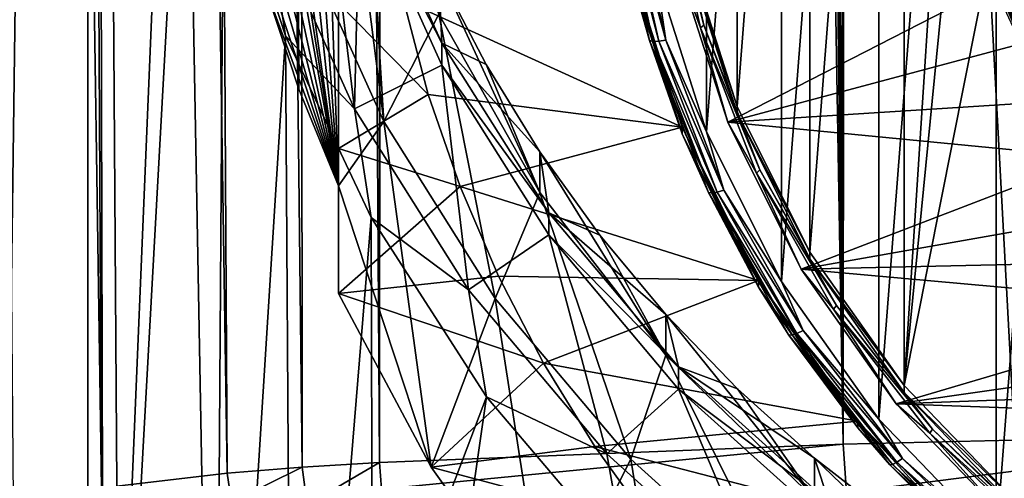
# Model space of a CAD drawing. Header units: metres. Extents: x -24 to 24, y -238 to 25.
# Tile 5 of 256: x -13.43 to -5.92, y -230.43 to -226.93. Entities that reach past the tile are written whole.
import ezdxf

# ---------------------------------------------------------------- set-up
doc = ezdxf.new("R2010")
doc.units = ezdxf.units.M
doc.layers.add('solid_10441023_001', color=7, linetype='CONTINUOUS')

msp = doc.modelspace()

# ---------------------------------------------------------------- linework, layer by layer
at = {"layer": 'solid_10441023_001'}
for points in [[(-10.733887, -31.844719, 19.651564), (-11.317521, -130.804245, 46.054729), (-10.686477, -230.313721, 72.84008)], [(-10.584356, -31.894529, 19.692856), (-10.733887, -31.844719, 19.651564), (-10.686477, -230.313721, 72.84008)], [(-10.584356, -31.894529, 19.692856), (-10.686477, -230.313721, 72.84008), (-7.150012, -230.174042, 73.35321)], [(-9.52827, -32.25478, 19.975271), (-10.584356, -31.894529, 19.692856), (-7.150012, -230.174042, 73.35321)], [(-9.011374, -32.435009, 20.107246), (-9.52827, -32.25478, 19.975271), (-7.150012, -230.174042, 73.35321)], [(-8.321003, -32.677338, 20.276505), (-9.011374, -32.435009, 20.107246), (-7.150012, -230.174042, 73.35321)], [(-7.337283, -33.018314, 20.501909), (-8.321003, -32.677338, 20.276505), (-7.150012, -230.174042, 73.35321)], [(-7.003078, -33.131355, 20.573845), (-7.337283, -33.018314, 20.501909), (-7.150012, -230.174042, 73.35321)], [(-7.003078, -33.131355, 20.573845), (-7.150012, -230.174042, 73.35321), (-3.579541, -230.089828, 73.662628)], [(-5.504597, -33.61039, 20.864798), (-7.003078, -33.131355, 20.573845), (-3.579541, -230.089828, 73.662628)], [(-11.277187, -230.348938, 72.711586), (-11.324952, -129.63208, 45.73917), (-12.383509, -129.714188, 45.459774)], [(-11.317521, -130.804245, 46.054729), (-11.324952, -129.63208, 45.73917), (-11.277187, -230.348938, 72.711586)], [(-11.849316, -230.396072, 72.535133), (-12.383509, -129.714188, 45.459774), (-13.38353, -129.837128, 45.023663)], [(-11.849316, -230.396072, 72.535133), (-11.277187, -230.348938, 72.711586), (-12.383509, -129.714188, 45.459774)], [(-12.807322, -230.510147, 72.114311), (-13.38353, -129.837128, 45.023663), (-14.30041, -129.998825, 44.441826)], [(-12.691421, -230.493851, 72.174362), (-11.849316, -230.396072, 72.535133), (-13.38353, -129.837128, 45.023663)], [(-12.807322, -230.510147, 72.114311), (-12.691421, -230.493851, 72.174362), (-13.38353, -129.837128, 45.023663)], [(-13.480384, -230.620255, 71.708755), (-12.807322, -230.510147, 72.114311), (-14.30041, -129.998825, 44.441826)], [(-11.277187, -230.348938, 72.711586), (-10.686477, -230.313721, 72.84008), (-11.317521, -130.804245, 46.054729)], [(-13.579953, -235.457886, 53.911575), (-13.826743, -184.966751, 39.519295), (-12.914427, -185.124405, 38.960403)], [(-12.911075, -235.570053, 53.497757), (-13.579953, -235.457886, 53.911575), (-12.914427, -185.124405, 38.960403)], [(-12.787926, -235.58783, 53.43222), (-12.911075, -235.570053, 53.497757), (-12.914427, -185.124405, 38.960403)], [(-12.249933, -222.720993, 49.45644), (-12.787926, -235.58783, 53.43222), (-12.914427, -185.124405, 38.960403)], [(-5.983284, -230.914337, 43.653996), (-5.983336, -218.448288, 40.313725), (-4.954326, -217.656235, 40.101494)], [(-4.954263, -231.70639, 43.866222), (-5.983284, -230.914337, 43.653996), (-4.954326, -217.656235, 40.101494)], [(-6.878559, -229.982925, 43.404423), (-6.8786, -219.3797, 40.563297), (-5.983336, -218.448288, 40.313725)], [(-5.983284, -230.914337, 43.653996), (-6.878559, -229.982925, 43.404423), (-5.983336, -218.448288, 40.313725)], [(-11, -218.935944, 44.89608), (-11, -228.20079, 47.378586), (-11.302549, -219.674316, 45.093929)], [(-11, -218.935944, 44.89608), (-11, -229.023392, 44.308575), (-11, -228.20079, 47.378586)], [(-11, -227.91684, 43.754456), (-11, -229.023392, 44.308575), (-11, -218.935944, 44.89608)], [(-11, -226.807541, 43.270107), (-11, -227.91684, 43.754456), (-11, -218.935944, 44.89608)], [(-7.620048, -228.932999, 43.123093), (-7.62008, -220.429642, 40.844627), (-6.8786, -219.3797, 40.563297)], [(-6.878559, -229.982925, 43.404423), (-7.620048, -228.932999, 43.123093), (-6.8786, -219.3797, 40.563297)], [(-7.404517, -228.707092, 43.476673), (-7.404517, -220.448425, 41.263771), (-6.684659, -219.428574, 40.990501)], [(-6.684659, -229.726959, 43.749947), (-7.404517, -228.707092, 43.476673), (-6.684659, -219.428574, 40.990501)], [(-6.349999, -224.577759, 42.370224), (-6.684659, -229.726959, 43.749947), (-6.684659, -219.428574, 40.990501)], [(-11.302549, -219.674316, 45.093929), (-11, -228.20079, 47.378586), (-11.552056, -220.430969, 45.296669)], [(-11.552056, -220.430969, 45.296669), (-11, -228.20079, 47.378586), (-11.747336, -221.202347, 45.503361)], [(-8.191176, -227.787994, 42.816296), (-8.1912, -221.574631, 41.151428), (-7.62008, -220.429642, 40.844627)], [(-7.620048, -228.932999, 43.123093), (-8.191176, -227.787994, 42.816296), (-7.62008, -220.429642, 40.844627)], [(-7.958971, -227.594986, 43.178688), (-7.958971, -221.560532, 41.56176), (-7.404517, -220.448425, 41.263771)], [(-7.404517, -228.707092, 43.476673), (-7.958971, -227.594986, 43.178688), (-7.404517, -220.448425, 41.263771)], [(-11.747336, -221.202347, 45.503361), (-11, -228.20079, 47.378586), (-11.887486, -221.984818, 45.713024)], [(-8.191176, -227.787994, 42.816296), (-8.579176, -226.573547, 42.490883), (-8.1912, -221.574631, 41.151428)], [(-7.958971, -227.594986, 43.178688), (-8.335633, -226.415482, 42.86264), (-7.958971, -221.560532, 41.56176)], [(-11.887486, -221.984818, 45.713024), (-11, -228.20079, 47.378586), (-11.971835, -222.774734, 45.924679)], [(-12.249933, -222.720993, 49.45644), (-12.155847, -224.149155, 49.82671), (-12.787926, -235.58783, 53.43222)], [(-11.971835, -222.774734, 45.924679), (-11, -228.20079, 47.378586), (-12, -223.568359, 46.137333)], [(-12, -223.568359, 46.137333), (-11, -228.20079, 47.378586), (-11.971835, -224.362, 46.349987)], [(-11.307126, -226.259445, 51.620678), (-10.654613, -227.71048, 52.009483), (-11.135494, -223.924286, 50.994972)], [(-10.654613, -227.71048, 52.009483), (-10.794302, -225.439285, 51.400913), (-11.135494, -223.924286, 50.994972)], [(-12.155847, -224.149155, 49.82671), (-11.946554, -235.6884, 53.061661), (-12.787926, -235.58783, 53.43222)], [(-12.155847, -224.149155, 49.82671), (-11.877029, -225.60318, 50.133591), (-11.946554, -235.6884, 53.061661)], [(-11.971835, -224.362, 46.349987), (-11, -228.20079, 47.378586), (-11.887486, -225.151917, 46.561646)], [(-11.259454, -224.430817, 51.95892), (-10.876586, -227.614517, 52.811989), (-11.542687, -226.133255, 52.415089)], [(-11.259454, -224.430817, 51.95892), (-10.835971, -225.890717, 52.350098), (-10.876586, -227.614517, 52.811989)], [(-6.349999, -224.577759, 42.370224), (-6.271821, -225.537262, 42.627323), (-6.684659, -229.726959, 43.749947)], [(-11.887486, -225.151917, 46.561646), (-11, -228.20079, 47.378586), (-11.747336, -225.934387, 46.771309)], [(-10.654613, -227.71048, 52.009483), (-10.233372, -226.891953, 51.790157), (-10.794302, -225.439285, 51.400913)], [(-6.271821, -225.537262, 42.627323), (-6.03921, -226.473145, 42.87809), (-6.684659, -229.726959, 43.749947)], [(-11.877029, -225.60318, 50.133591), (-11.404535, -227.057617, 50.393875), (-11.946554, -235.6884, 53.061661)], [(-11.542687, -226.133255, 52.415089), (-11.404535, -227.057617, 50.393875), (-11.877029, -225.60318, 50.133591)], [(-10.836, -225.722397, 52.977928), (-10.21068, -227.112976, 53.350533), (-10.835971, -225.890717, 52.350098)], [(-10.233372, -226.58136, 52.949268), (-10.21068, -227.112976, 53.350533), (-10.836, -225.722397, 52.977928)], [(-8.898704, -225.881363, 42.448486), (-8.626044, -227.092056, 42.772888), (-8.774351, -226.56398, 42.695374)], [(-8.598752, -227.098755, 42.716911), (-8.626044, -227.092056, 42.772888), (-8.898704, -225.881363, 42.448486)], [(-8.870548, -225.891891, 42.393536), (-8.598752, -227.098755, 42.716911), (-8.898704, -225.881363, 42.448486)], [(-8.471909, -225.821472, 42.434917), (-8.212326, -226.974091, 42.743759), (-8.497974, -225.839111, 42.383587)], [(-8.41028, -226.524445, 42.521862), (-8.497974, -225.839111, 42.383587), (-8.237594, -226.99527, 42.693382)], [(-8.212326, -226.974091, 42.743759), (-8.237594, -226.99527, 42.693382), (-8.497974, -225.839111, 42.383587)], [(-8.335633, -226.467255, 42.669456), (-8.212326, -226.974091, 42.743759), (-8.471909, -225.821472, 42.434917)], [(-11.747336, -225.934387, 46.771309), (-11, -228.20079, 47.378586), (-11.552056, -226.705765, 46.977997)], [(-10.835971, -225.890717, 52.350098), (-10.210635, -227.281296, 52.722702), (-10.876586, -227.614517, 52.811989)], [(-10.21068, -227.112976, 53.350533), (-10.210635, -227.281296, 52.722702), (-10.835971, -225.890717, 52.350098)], [(-8.556235, -227.09816, 42.670918), (-8.598752, -227.098755, 42.716911), (-8.870548, -225.891891, 42.393536)], [(-8.826689, -225.897263, 42.34914), (-8.556235, -227.09816, 42.670918), (-8.870548, -225.891891, 42.393536)], [(-8.771425, -225.896942, 42.31966), (-8.502666, -227.090302, 42.639423), (-8.826689, -225.897263, 42.34914)], [(-8.502666, -227.090302, 42.639423), (-8.556235, -227.09816, 42.670918), (-8.826689, -225.897263, 42.34914)], [(-8.771425, -225.896942, 42.31966), (-8.579176, -226.573547, 42.490883), (-8.502666, -227.090302, 42.639423)], [(-10.876586, -227.614517, 52.811989), (-11.404535, -227.057617, 50.393875), (-11.542687, -226.133255, 52.415089)], [(-11.552056, -226.705765, 46.977997), (-11.302549, -227.462418, 47.18074), (-11.307126, -226.259445, 51.620678)], [(-11, -228.20079, 47.378586), (-10.654613, -227.71048, 52.009483), (-11.307126, -226.259445, 51.620678)], [(-11.302549, -227.462418, 47.18074), (-11, -228.20079, 47.378586), (-11.307126, -226.259445, 51.620678)], [(-7.958971, -227.594986, 43.178688), (-8.335633, -226.467255, 42.669456), (-8.335633, -226.415482, 42.86264)], [(-8.335633, -226.467255, 42.669456), (-7.958971, -227.646759, 42.985504), (-8.212326, -226.974091, 42.743759)], [(-7.958971, -227.594986, 43.178688), (-7.958971, -227.646759, 42.985504), (-8.335633, -226.467255, 42.669456)], [(-6.03921, -226.473145, 42.87809), (-5.815477, -230.63179, 43.992397), (-6.684659, -229.726959, 43.749947)], [(-6.03921, -226.473145, 42.87809), (-6.039209, -226.524918, 42.68491), (-5.657891, -227.414139, 42.923172)], [(-6.03921, -226.473145, 42.87809), (-5.657891, -227.414139, 42.923172), (-5.657896, -227.362366, 43.116356)], [(-6.03921, -226.473145, 42.87809), (-5.657896, -227.362366, 43.116356), (-5.815477, -230.63179, 43.992397)], [(-8.774348, -226.512222, 42.888557), (-8.377859, -227.753799, 43.221241), (-10.504325, -226.784973, 42.961643)], [(-8.377864, -227.805557, 43.028053), (-8.774348, -226.512222, 42.888557), (-8.774351, -226.56398, 42.695374)], [(-8.377864, -227.805557, 43.028053), (-8.377859, -227.753799, 43.221241), (-8.774348, -226.512222, 42.888557)], [(-8.030242, -227.714508, 42.84074), (-8.41028, -226.524445, 42.521862), (-8.237594, -226.99527, 42.693382)], [(-5.933515, -226.637833, 42.552246), (-8.41028, -226.524445, 42.521862), (-8.030242, -227.714508, 42.84074)], [(-5.657891, -227.414139, 42.923172), (-6.039209, -226.524918, 42.68491), (-5.902629, -226.882584, 42.719181)], [(-10.233372, -226.58136, 52.949268), (-9.873894, -227.27504, 53.135139), (-10.21068, -227.112976, 53.350533)], [(-9.464122, -228.252731, 52.154778), (-9.873894, -227.27504, 53.135139), (-10.233372, -226.58136, 52.949268)], [(-10.233372, -226.891953, 51.790157), (-9.464122, -228.252731, 52.154778), (-10.233372, -226.58136, 52.949268)], [(-8.626044, -227.092056, 42.772888), (-8.377864, -227.805557, 43.028053), (-8.774351, -226.56398, 42.695374)], [(-8.502666, -227.090302, 42.639423), (-8.579176, -226.573547, 42.490883), (-8.191176, -227.787994, 42.816296)], [(-11.552056, -226.705765, 46.977997), (-11, -228.20079, 47.378586), (-11.302549, -227.462418, 47.18074)], [(-5.933515, -226.637833, 42.552246), (-8.030242, -227.714508, 42.84074), (-5.745047, -227.104385, 42.677254)], [(-5.8781, -226.887299, 42.664398), (-5.933515, -226.637833, 42.552246), (-5.745047, -227.104385, 42.677254)], [(-10.504325, -226.784973, 42.961643), (-10.314548, -227.503189, 43.154091), (-11, -226.807541, 43.270107)], [(-10.314548, -227.503189, 43.154091), (-11, -227.91684, 43.754456), (-11, -226.807541, 43.270107)], [(-8.377859, -227.753799, 43.221241), (-10.314548, -227.503189, 43.154091), (-10.504325, -226.784973, 42.961643)], [(-10.654613, -227.71048, 52.009483), (-9.803626, -229.06218, 52.37167), (-10.233372, -226.891953, 51.790157)], [(-9.803626, -229.06218, 52.37167), (-9.464122, -228.252731, 52.154778), (-10.233372, -226.891953, 51.790157)], [(-8.212326, -226.974091, 42.743759), (-7.785564, -228.0793, 43.039898), (-8.237594, -226.99527, 42.693382)], [(-8.030242, -227.714508, 42.84074), (-8.237594, -226.99527, 42.693382), (-7.809519, -228.103882, 42.990429)], [(-7.785564, -228.0793, 43.039898), (-7.809519, -228.103882, 42.990429), (-8.237594, -226.99527, 42.693382)], [(-7.958971, -227.646759, 42.985504), (-7.785564, -228.0793, 43.039898), (-8.212326, -226.974091, 42.743759)], [(-11.404535, -227.057617, 50.393875), (-11.347181, -235.739944, 52.871956), (-11.946554, -235.6884, 53.061661)], [(-11.404535, -227.057617, 50.393875), (-10.751254, -228.442047, 50.633736), (-11.347181, -235.739944, 52.871956)], [(-10.876586, -227.614517, 52.811989), (-10.751254, -228.442047, 50.633736), (-11.404535, -227.057617, 50.393875)], [(-10.21068, -227.112976, 53.350533), (-9.395154, -228.408356, 53.697628), (-10.210635, -227.281296, 52.722702)], [(-9.464121, -227.942154, 53.313889), (-9.395154, -228.408356, 53.697628), (-10.21068, -227.112976, 53.350533)], [(-9.873894, -227.27504, 53.135139), (-9.464121, -227.942154, 53.313889), (-10.21068, -227.112976, 53.350533)], [(-8.626044, -227.092056, 42.772888), (-8.177784, -228.25293, 43.083946), (-8.377864, -227.805557, 43.028053)], [(-8.15191, -228.255966, 43.026981), (-8.177784, -228.25293, 43.083946), (-8.626044, -227.092056, 42.772888)], [(-8.598752, -227.098755, 42.716911), (-8.15191, -228.255966, 43.026981), (-8.626044, -227.092056, 42.772888)], [(-8.556235, -227.09816, 42.670918), (-8.111603, -228.249634, 42.979458), (-8.598752, -227.098755, 42.716911)], [(-8.111603, -228.249634, 42.979458), (-8.15191, -228.255966, 43.026981), (-8.598752, -227.098755, 42.716911)], [(-8.502666, -227.090302, 42.639423), (-8.060817, -228.234589, 42.94603), (-8.556235, -227.09816, 42.670918)], [(-8.060817, -228.234589, 42.94603), (-8.111603, -228.249634, 42.979458), (-8.556235, -227.09816, 42.670918)], [(-8.502666, -227.090302, 42.639423), (-8.191176, -227.787994, 42.816296), (-8.060817, -228.234589, 42.94603)], [(-5.745047, -227.104385, 42.677254), (-8.030242, -227.714508, 42.84074), (-5.517311, -227.554352, 42.797825)], [(-10.210635, -227.281296, 52.722702), (-10.007893, -228.994354, 53.181713), (-10.876586, -227.614517, 52.811989)], [(-10.210635, -227.281296, 52.722702), (-9.395102, -228.57666, 53.069794), (-10.007893, -228.994354, 53.181713)], [(-9.395154, -228.408356, 53.697628), (-9.395102, -228.57666, 53.069794), (-10.210635, -227.281296, 52.722702)], [(-9.464122, -228.252731, 52.154778), (-9.464121, -227.942154, 53.313889), (-9.873894, -227.27504, 53.135139)], [(-10.314548, -227.503189, 43.154091), (-10.072206, -228.206497, 43.342541), (-11, -227.91684, 43.754456)], [(-8.377859, -227.753799, 43.221241), (-10.072206, -228.206497, 43.342541), (-10.314548, -227.503189, 43.154091)], [(-5.517311, -227.554352, 42.797825), (-8.030242, -227.714508, 42.84074), (-5.251911, -227.984573, 42.913101)], [(-7.404517, -228.707092, 43.476673), (-7.958971, -227.646759, 42.985504), (-7.958971, -227.594986, 43.178688)], [(-10.007893, -228.994354, 53.181713), (-10.751254, -228.442047, 50.633736), (-10.876586, -227.614517, 52.811989)], [(-7.958971, -227.646759, 42.985504), (-7.404517, -228.75885, 43.283489), (-7.785564, -228.0793, 43.039898)], [(-7.404517, -228.707092, 43.476673), (-7.404517, -228.75885, 43.283489), (-7.958971, -227.646759, 42.985504)], [(-11, -228.20079, 47.378586), (-10.292592, -230.350235, 44.664101), (-10.654613, -227.71048, 52.009483)], [(-10.292592, -230.350235, 44.664101), (-9.803626, -229.06218, 52.37167), (-10.654613, -227.71048, 52.009483)], [(-8.377859, -227.753799, 43.221241), (-7.794221, -228.924438, 43.534912), (-10.072206, -228.206497, 43.342541)], [(-7.794229, -228.976196, 43.341724), (-8.377859, -227.753799, 43.221241), (-8.377864, -227.805557, 43.028053)], [(-7.794229, -228.976196, 43.341724), (-7.794221, -228.924438, 43.534912), (-8.377859, -227.753799, 43.221241)], [(-7.47082, -228.836578, 43.141396), (-8.030242, -227.714508, 42.84074), (-7.809519, -228.103882, 42.990429)], [(-5.251911, -227.984573, 42.913101), (-8.030242, -227.714508, 42.84074), (-7.47082, -228.836578, 43.141396)], [(-8.177784, -228.25293, 43.083946), (-7.794229, -228.976196, 43.341724), (-8.377864, -227.805557, 43.028053)], [(-8.060817, -228.234589, 42.94603), (-8.191176, -227.787994, 42.816296), (-7.620048, -228.932999, 43.123093)], [(-10.072206, -228.206497, 43.342541), (-11, -229.023392, 44.308575), (-11, -227.91684, 43.754456)], [(-9.464122, -228.252731, 52.154778), (-8.502211, -229.493927, 52.487354), (-9.464121, -227.942154, 53.313889)], [(-9.464121, -227.942154, 53.313889), (-9.006095, -228.579361, 53.484627), (-9.395154, -228.408356, 53.697628)], [(-8.502211, -229.493927, 52.487354), (-9.006095, -228.579361, 53.484627), (-9.464121, -227.942154, 53.313889)], [(-5.251911, -227.984573, 42.913101), (-7.47082, -228.836578, 43.141396), (-4.950613, -228.392181, 43.022324)], [(-7.785564, -228.0793, 43.039898), (-7.200312, -229.114594, 43.317303), (-7.809519, -228.103882, 42.990429)], [(-7.47082, -228.836578, 43.141396), (-7.809519, -228.103882, 42.990429), (-7.222466, -229.142349, 43.268688)], [(-7.200312, -229.114594, 43.317303), (-7.222466, -229.142349, 43.268688), (-7.809519, -228.103882, 42.990429)], [(-7.404517, -228.75885, 43.283489), (-7.200312, -229.114594, 43.317303), (-7.785564, -228.0793, 43.039898)], [(-11, -228.20079, 47.378586), (-11, -229.023392, 44.308575), (-10.292592, -230.350235, 44.664101)], [(-10.072206, -228.206497, 43.342541), (-9.778542, -228.891312, 43.526035), (-11, -229.023392, 44.308575)], [(-7.794221, -228.924438, 43.534912), (-9.778542, -228.891312, 43.526035), (-10.072206, -228.206497, 43.342541)], [(-9.803626, -229.06218, 52.37167), (-8.770017, -230.289368, 52.700489), (-9.464122, -228.252731, 52.154778)], [(-8.770017, -230.289368, 52.700489), (-8.502211, -229.493927, 52.487354), (-9.464122, -228.252731, 52.154778)], [(-8.177784, -228.25293, 43.083946), (-7.563047, -229.340378, 43.375324), (-7.794229, -228.976196, 43.341724)], [(-7.539118, -229.339966, 43.31744), (-7.563047, -229.340378, 43.375324), (-8.177784, -228.25293, 43.083946)], [(-8.15191, -228.255966, 43.026981), (-7.539118, -229.339966, 43.31744), (-8.177784, -228.25293, 43.083946)], [(-8.111603, -228.249634, 42.979458), (-7.501841, -229.328293, 43.268478), (-8.15191, -228.255966, 43.026981)], [(-7.501841, -229.328293, 43.268478), (-7.539118, -229.339966, 43.31744), (-8.15191, -228.255966, 43.026981)], [(-8.060817, -228.234589, 42.94603), (-7.454873, -229.306473, 43.233242), (-8.111603, -228.249634, 42.979458)], [(-7.454873, -229.306473, 43.233242), (-7.501841, -229.328293, 43.268478), (-8.111603, -228.249634, 42.979458)], [(-8.060817, -228.234589, 42.94603), (-7.620048, -228.932999, 43.123093), (-7.454873, -229.306473, 43.233242)], [(-9.395154, -228.408356, 53.697628), (-8.404613, -229.584412, 54.012749), (-9.395102, -228.57666, 53.069794)], [(-8.502209, -229.183334, 53.646465), (-8.404613, -229.584412, 54.012749), (-9.395154, -228.408356, 53.697628)], [(-9.006095, -228.579361, 53.484627), (-8.502209, -229.183334, 53.646465), (-9.395154, -228.408356, 53.697628)], [(-4.950613, -228.392181, 43.022324), (-7.47082, -228.836578, 43.141396), (-4.615514, -228.774353, 43.124722)], [(-11.347181, -235.739944, 52.871956), (-10.751254, -228.442047, 50.633736), (-10.739385, -232.108383, 51.683929)], [(-10.007893, -228.994354, 53.181713), (-9.870298, -229.812347, 50.866879), (-10.751254, -228.442047, 50.633736)], [(-10.739385, -232.108383, 51.683929), (-10.751254, -228.442047, 50.633736), (-9.870298, -229.812347, 50.866879)], [(-9.395102, -228.57666, 53.069794), (-8.952799, -230.247055, 53.517376), (-10.007893, -228.994354, 53.181713)], [(-9.395102, -228.57666, 53.069794), (-8.404563, -229.752701, 53.384911), (-8.952799, -230.247055, 53.517376)], [(-8.404613, -229.584412, 54.012749), (-8.404563, -229.752701, 53.384911), (-9.395102, -228.57666, 53.069794)], [(-8.502211, -229.493927, 52.487354), (-8.502209, -229.183334, 53.646465), (-9.006095, -228.579361, 53.484627)], [(-6.684659, -229.726959, 43.749947), (-7.404517, -228.75885, 43.283489), (-7.404517, -228.707092, 43.476673)], [(-4.615514, -228.774353, 43.124722), (-7.47082, -228.836578, 43.141396), (-4.248882, -229.128494, 43.219616)], [(-7.404517, -228.75885, 43.283489), (-6.684659, -229.778717, 43.556759), (-7.200312, -229.114594, 43.317303)], [(-6.684659, -229.726959, 43.749947), (-6.684659, -229.778717, 43.556759), (-7.404517, -228.75885, 43.283489)], [(-6.744513, -229.86557, 43.417114), (-7.47082, -228.836578, 43.141396), (-7.222466, -229.142349, 43.268688)], [(-4.248882, -229.128494, 43.219616), (-7.47082, -228.836578, 43.141396), (-6.744513, -229.86557, 43.417114)], [(-9.778542, -228.891312, 43.526035), (-9.435046, -229.554138, 43.70364), (-11, -229.023392, 44.308575)], [(-7.794221, -228.924438, 43.534912), (-9.435046, -229.554138, 43.70364), (-9.778542, -228.891312, 43.526035)], [(-7.794221, -228.924438, 43.534912), (-7.036473, -229.997971, 43.822567), (-9.435046, -229.554138, 43.70364)], [(-7.036483, -230.049728, 43.629379), (-7.794221, -228.924438, 43.534912), (-7.794229, -228.976196, 43.341724)], [(-7.036483, -230.049728, 43.629379), (-7.036473, -229.997971, 43.822567), (-7.794221, -228.924438, 43.534912)], [(-7.454873, -229.306473, 43.233242), (-7.620048, -228.932999, 43.123093), (-6.878559, -229.982925, 43.404423)], [(-9.435046, -229.554138, 43.70364), (-10.292592, -230.350235, 44.664101), (-11, -229.023392, 44.308575)], [(-8.952799, -230.247055, 53.517376), (-9.870298, -229.812347, 50.866879), (-10.007893, -228.994354, 53.181713)], [(-7.563047, -229.340378, 43.375324), (-7.036483, -230.049728, 43.629379), (-7.794229, -228.976196, 43.341724)], [(-10.292592, -230.350235, 44.664101), (-9.414507, -231.578339, 44.993168), (-9.803626, -229.06218, 52.37167)], [(-9.414507, -231.578339, 44.993168), (-8.770017, -230.289368, 52.700489), (-9.803626, -229.06218, 52.37167)], [(-8.502211, -229.493927, 52.487354), (-7.367218, -230.590256, 52.781113), (-8.502209, -229.183334, 53.646465)], [(-8.502209, -229.183334, 53.646465), (-7.954958, -229.751099, 53.798595), (-8.404613, -229.584412, 54.012749)], [(-7.367218, -230.590256, 52.781113), (-7.954958, -229.751099, 53.798595), (-8.502209, -229.183334, 53.646465)], [(-7.200312, -229.114594, 43.317303), (-6.468481, -230.058884, 43.570328), (-7.222466, -229.142349, 43.268688)], [(-6.744513, -229.86557, 43.417114), (-7.222466, -229.142349, 43.268688), (-6.488383, -230.089554, 43.522491)], [(-6.468481, -230.058884, 43.570328), (-6.488383, -230.089554, 43.522491), (-7.222466, -229.142349, 43.268688)], [(-6.684659, -229.778717, 43.556759), (-6.468481, -230.058884, 43.570328), (-7.200312, -229.114594, 43.317303)], [(-4.248882, -229.128494, 43.219616), (-6.744513, -229.86557, 43.417114), (-3.853216, -229.452194, 43.306347)], [(-7.501841, -229.328293, 43.268478), (-6.739363, -230.312134, 43.532101), (-7.539118, -229.339966, 43.31744)], [(-7.454873, -229.306473, 43.233242), (-6.697169, -230.284164, 43.495213), (-7.501841, -229.328293, 43.268478)], [(-6.697169, -230.284164, 43.495213), (-6.739363, -230.312134, 43.532101), (-7.501841, -229.328293, 43.268478)], [(-7.454873, -229.306473, 43.233242), (-6.878559, -229.982925, 43.404423), (-6.697169, -230.284164, 43.495213)], [(-7.539118, -229.339966, 43.31744), (-6.772851, -230.328705, 43.582371), (-7.563047, -229.340378, 43.375324)], [(-7.563047, -229.340378, 43.375324), (-6.794348, -230.332245, 43.641094), (-7.036483, -230.049728, 43.629379)], [(-6.772851, -230.328705, 43.582371), (-6.794348, -230.332245, 43.641094), (-7.563047, -229.340378, 43.375324)], [(-6.739363, -230.312134, 43.532101), (-6.772851, -230.328705, 43.582371), (-7.539118, -229.339966, 43.31744)], [(-3.853216, -229.452194, 43.306347), (-6.744513, -229.86557, 43.417114), (-3.431253, -229.743195, 43.384323)], [(-9.435046, -229.554138, 43.70364), (-9.043478, -230.191605, 43.874451), (-10.292592, -230.350235, 44.664101)], [(-7.036473, -229.997971, 43.822567), (-9.043478, -230.191605, 43.874451), (-9.435046, -229.554138, 43.70364)], [(-8.770017, -230.289368, 52.700489), (-7.573038, -231.369171, 52.989822), (-8.502211, -229.493927, 52.487354)], [(-7.573038, -231.369171, 52.989822), (-7.367218, -230.590256, 52.781113), (-8.502211, -229.493927, 52.487354)], [(-8.404613, -229.584412, 54.012749), (-7.257511, -230.619232, 54.290028), (-8.404563, -229.752701, 53.384911)], [(-7.367214, -230.279663, 53.940224), (-7.257511, -230.619232, 54.290028), (-8.404613, -229.584412, 54.012749)], [(-7.954958, -229.751099, 53.798595), (-7.367214, -230.279663, 53.940224), (-8.404613, -229.584412, 54.012749)], [(-8.404563, -229.752701, 53.384911), (-7.730893, -231.349365, 53.812737), (-8.952799, -230.247055, 53.517376)], [(-8.404563, -229.752701, 53.384911), (-7.25747, -230.787491, 53.662186), (-7.730893, -231.349365, 53.812737)], [(-7.257511, -230.619232, 54.290028), (-7.25747, -230.787491, 53.662186), (-8.404563, -229.752701, 53.384911)], [(-7.367218, -230.590256, 52.781113), (-7.367214, -230.279663, 53.940224), (-7.954958, -229.751099, 53.798595)], [(-3.431253, -229.743195, 43.384323), (-6.744513, -229.86557, 43.417114), (-2.985812, -229.999573, 43.453022)], [(-5.815477, -230.63179, 43.992397), (-6.684659, -229.778717, 43.556759), (-6.684659, -229.726959, 43.749947)], [(-6.684659, -229.778717, 43.556759), (-5.815477, -230.683548, 43.79921), (-6.468481, -230.058884, 43.570328)], [(-5.815477, -230.63179, 43.992397), (-5.815477, -230.683548, 43.79921), (-6.684659, -229.778717, 43.556759)], [(-9.870298, -229.812347, 50.866879), (-10.727376, -235.777267, 52.734829), (-10.739385, -232.108383, 51.683929)], [(-10.727376, -235.777267, 52.734829), (-9.870298, -229.812347, 50.866879), (-8.808263, -231.06517, 51.051918)], [(-8.952799, -230.247055, 53.517376), (-8.808263, -231.06517, 51.051918), (-9.870298, -229.812347, 50.866879)], [(-5.867545, -230.778519, 43.661736), (-6.744513, -229.86557, 43.417114), (-6.488383, -230.089554, 43.522491)], [(-2.985812, -229.999573, 43.453022), (-6.744513, -229.86557, 43.417114), (-5.867545, -230.778519, 43.661736)], [(-7.036473, -229.997971, 43.822567), (-6.121542, -230.950439, 44.077778), (-9.043478, -230.191605, 43.874451)], [(-6.121555, -231.002182, 43.88459), (-7.036473, -229.997971, 43.822567), (-7.036483, -230.049728, 43.629379)], [(-6.121555, -231.002182, 43.88459), (-6.121542, -230.950439, 44.077778), (-7.036473, -229.997971, 43.822567)], [(-6.697169, -230.284164, 43.495213), (-6.878559, -229.982925, 43.404423), (-5.983284, -230.914337, 43.653996)], [(-7.123167, -230.542267, 73.412476), (-3.579541, -230.089828, 73.662628), (-7.150012, -230.174042, 73.35321)], [(-7.123167, -230.542267, 73.412476), (-3.563035, -230.472748, 73.724426), (-3.579541, -230.089828, 73.662628)], [(-6.794348, -230.332245, 43.641094), (-6.121555, -231.002182, 43.88459), (-7.036483, -230.049728, 43.629379)], [(-6.468481, -230.058884, 43.570328), (-5.60497, -230.892975, 43.793819), (-6.488383, -230.089554, 43.522491)], [(-5.867545, -230.778519, 43.661736), (-6.488383, -230.089554, 43.522491), (-5.622216, -230.926208, 43.746674)], [(-5.60497, -230.892975, 43.793819), (-5.622216, -230.926208, 43.746674), (-6.488383, -230.089554, 43.522491)], [(-5.815477, -230.683548, 43.79921), (-5.60497, -230.892975, 43.793819), (-6.468481, -230.058884, 43.570328)], [(-10.670674, -230.517288, 72.881027), (-7.150012, -230.174042, 73.35321), (-10.686477, -230.313721, 72.84008)], [(-7.123167, -230.542267, 73.412476), (-7.150012, -230.174042, 73.35321), (-10.670674, -230.517288, 72.881027)], [(-9.043478, -230.191605, 43.874451), (-8.605817, -230.800476, 44.037594), (-10.292592, -230.350235, 44.664101)], [(-6.121542, -230.950439, 44.077778), (-8.605817, -230.800476, 44.037594), (-9.043478, -230.191605, 43.874451)], [(-11.238818, -230.6371, 72.765556), (-10.686477, -230.313721, 72.84008), (-11.277187, -230.348938, 72.711586)], [(-11.238818, -230.6371, 72.765556), (-10.670674, -230.517288, 72.881027), (-10.686477, -230.313721, 72.84008)], [(-9.414507, -231.578339, 44.993168), (-8.380316, -232.687271, 45.29031), (-8.770017, -230.289368, 52.700489)], [(-7.730893, -231.349365, 53.812737), (-8.808263, -231.06517, 51.051918), (-8.952799, -230.247055, 53.517376)], [(-8.380316, -232.687271, 45.29031), (-7.573038, -231.369171, 52.989822), (-8.770017, -230.289368, 52.700489)], [(-7.367218, -230.590256, 52.781113), (-6.082247, -231.519394, 53.030075), (-7.367214, -230.279663, 53.940224)], [(-7.367214, -230.279663, 53.940224), (-6.741881, -230.766418, 54.070648), (-7.257511, -230.619232, 54.290028)], [(-6.082247, -231.519394, 53.030075), (-6.741881, -230.766418, 54.070648), (-7.367214, -230.279663, 53.940224)], [(-6.739363, -230.312134, 43.532101), (-5.839691, -231.181152, 43.764954), (-6.772851, -230.328705, 43.582371)], [(-6.697169, -230.284164, 43.495213), (-5.80313, -231.147736, 43.726608), (-6.739363, -230.312134, 43.532101)], [(-5.80313, -231.147736, 43.726608), (-5.839691, -231.181152, 43.764954), (-6.739363, -230.312134, 43.532101)], [(-6.697169, -230.284164, 43.495213), (-5.983284, -230.914337, 43.653996), (-5.80313, -231.147736, 43.726608)], [(-11.81626, -230.617432, 72.584869), (-11.277187, -230.348938, 72.711586), (-11.849316, -230.396072, 72.535133)], [(-11.81626, -230.617432, 72.584869), (-11.238818, -230.6371, 72.765556), (-11.277187, -230.348938, 72.711586)], [(-8.605817, -230.800476, 44.037594), (-9.414507, -231.578339, 44.993168), (-10.292592, -230.350235, 44.664101)], [(-6.772851, -230.328705, 43.582371), (-5.868709, -231.202042, 43.81638), (-6.794348, -230.332245, 43.641094)], [(-6.794348, -230.332245, 43.641094), (-5.887336, -231.208359, 43.875847), (-6.121555, -231.002182, 43.88459)], [(-5.868709, -231.202042, 43.81638), (-5.887336, -231.208359, 43.875847), (-6.794348, -230.332245, 43.641094)], [(-5.839691, -231.181152, 43.764954), (-5.868709, -231.202042, 43.81638), (-6.772851, -230.328705, 43.582371)], [(-11.81626, -230.617432, 72.584869), (-11.849316, -230.396072, 72.535133), (-12.691421, -230.493851, 72.174362)]]:
    msp.add_3dface(points, dxfattribs=at)

doc.saveas('drawing.dxf')
